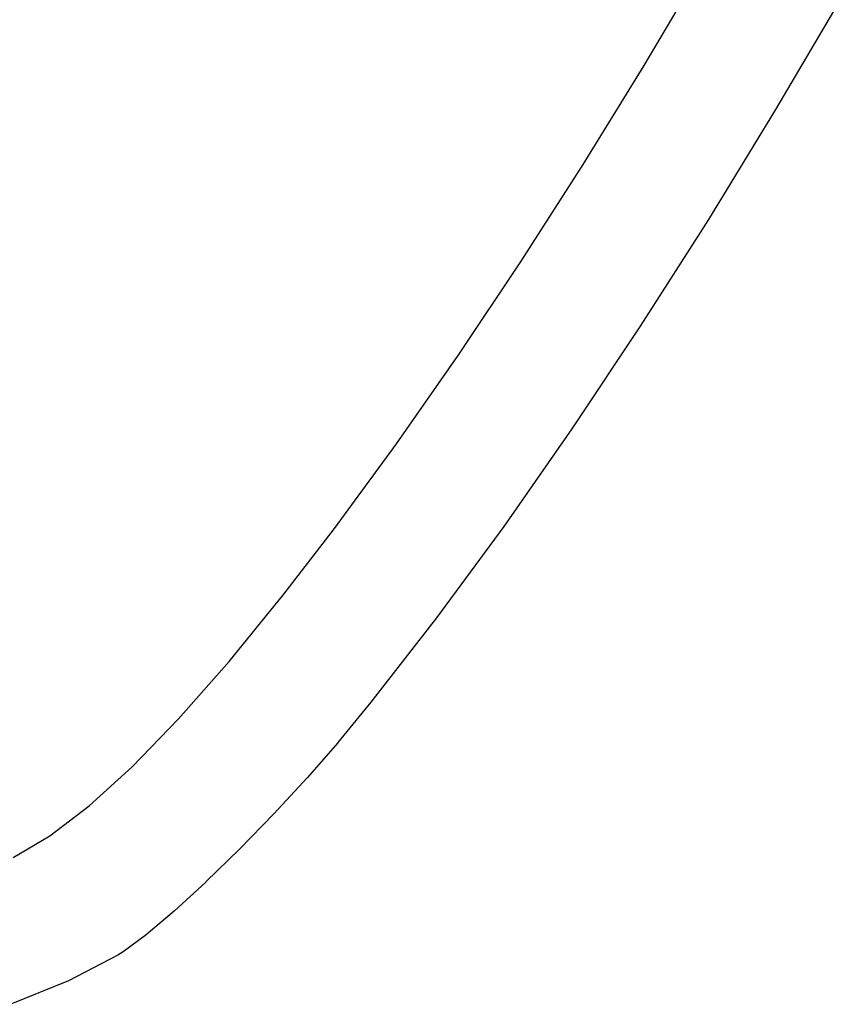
# Model space of a CAD drawing. Extents: x 57.3 to 93.1, y -79.3 to -45.8.
# Tile 20 of 33: x 83.6 to 89.7, y -78.4 to -71. Entities that reach past the tile are written whole.
import ezdxf

# ---------------------------------------------------------------- set-up
doc = ezdxf.new("R2010")
doc.units = 0
doc.header["$MEASUREMENT"] = 0
doc.layers.add('BLACK', color=7, linetype='CONTINUOUS')

msp = doc.modelspace()

# ---------------------------------------------------------------- linework, layer by layer
at = {"layer": 'BLACK', "linetype": 'CONTINUOUS'}
for p, q in [((88.2449, -71.3723), (88.689, -70.6238)), ((89.7124, -70.8696), (89.2233, -71.7008)), ((87.791, -72.1091), (88.2449, -71.3723)), ((89.2233, -71.7009), (88.7232, -72.5178)), ((89.2233, -71.7008), (89.2233, -71.7009)), ((89.2233, -71.7009), (89.2233, -71.7009)), ((89.2233, -71.7009), (89.2233, -71.7009)), ((87.3304, -72.8283), (87.791, -72.1091)), ((88.7231, -72.5179), (88.2164, -73.3126)), ((88.7232, -72.5178), (88.7231, -72.5179)), ((88.7231, -72.5179), (88.7231, -72.5179)), ((88.7231, -72.5179), (88.7231, -72.5179)), ((86.8663, -73.5238), (87.3304, -72.8283)), ((88.2164, -73.3127), (87.7075, -74.0773)), ((88.2164, -73.3126), (88.2164, -73.3126)), ((88.2164, -73.3126), (88.2164, -73.3127)), ((88.2164, -73.3127), (88.2164, -73.3127)), ((86.4018, -74.1894), (86.8663, -73.5238)), ((87.7074, -74.0774), (87.2007, -74.8041)), ((87.7075, -74.0773), (87.7074, -74.0774)), ((87.7074, -74.0774), (87.7074, -74.0774)), ((87.7074, -74.0774), (87.7074, -74.0774)), ((85.9401, -74.8193), (86.4018, -74.1894)), ((85.563, -75.3091), (85.9401, -74.8193)), ((87.2006, -74.8042), (86.7005, -75.485)), ((87.2007, -74.8041), (87.2006, -74.8042)), ((87.2007, -74.8041), (87.2007, -74.8041)), ((87.2007, -74.8041), (87.2007, -74.8041)), ((85.1557, -75.8093), (85.563, -75.3091)), ((86.7005, -75.4851), (86.2114, -76.1123)), ((86.7005, -75.485), (86.7005, -75.4851)), ((86.7005, -75.4851), (86.7005, -75.4851)), ((86.7005, -75.4851), (86.7005, -75.4851)), ((84.78, -76.237), (85.1557, -75.8093)), ((86.2113, -76.1124), (85.964, -76.4133)), ((86.2114, -76.1123), (86.2113, -76.1124)), ((86.2113, -76.1124), (86.2113, -76.1124)), ((86.2113, -76.1124), (86.2113, -76.1124)), ((84.4337, -76.5943), (84.78, -76.237)), ((85.9639, -76.4134), (85.7357, -76.6759)), ((85.964, -76.4133), (85.9639, -76.4134)), ((85.9639, -76.4134), (85.9639, -76.4134)), ((85.964, -76.4133), (85.964, -76.4133)), ((84.1147, -76.8835), (84.4337, -76.5943)), ((85.7356, -76.676), (85.4881, -76.9438)), ((85.7357, -76.6759), (85.7356, -76.6759)), ((85.7356, -76.6759), (85.7356, -76.676)), ((85.7357, -76.6759), (85.7357, -76.6759)), ((83.8207, -77.1069), (84.1147, -76.8835)), ((85.488, -76.9438), (85.2329, -77.2057)), ((85.4881, -76.9438), (85.488, -76.9438)), ((85.488, -76.9438), (85.488, -76.9438)), ((85.4881, -76.9438), (85.4881, -76.9438)), ((83.5495, -77.2669), (83.8207, -77.1069)), ((85.2328, -77.2058), (84.9816, -77.4504)), ((85.2329, -77.2057), (85.2328, -77.2057)), ((85.2328, -77.2057), (85.2328, -77.2058)), ((85.2328, -77.2058), (85.2328, -77.2058)), ((84.9815, -77.4505), (84.7459, -77.6668)), ((84.9816, -77.4504), (84.9815, -77.4505)), ((84.9815, -77.4505), (84.9815, -77.4505)), ((84.9815, -77.4505), (84.9815, -77.4505)), ((84.7458, -77.6669), (84.5374, -77.8435)), ((84.7459, -77.6668), (84.7458, -77.6668)), ((84.7458, -77.6668), (84.7458, -77.6669)), ((84.7458, -77.6669), (84.7458, -77.6669)), ((84.5372, -77.8437), (84.3677, -77.9693)), ((84.5373, -77.8436), (84.5372, -77.8437)), ((84.5374, -77.8435), (84.5373, -77.8436)), ((84.5374, -77.8435), (84.5374, -77.8435)), ((84.3674, -77.9695), (84.328, -77.9944)), ((84.3675, -77.9694), (84.3674, -77.9695)), ((84.3677, -77.9694), (84.3675, -77.9694)), ((84.3677, -77.9693), (84.3677, -77.9694)), ((84.3277, -77.9946), (83.9612, -78.1863)), ((84.3278, -77.9945), (84.3277, -77.9946)), ((84.328, -77.9944), (84.3278, -77.9945)), ((84.328, -77.9944), (84.328, -77.9944)), ((83.9607, -78.1865), (83.532, -78.3609)), ((83.9609, -78.1864), (83.9607, -78.1865)), ((83.9611, -78.1864), (83.9609, -78.1864)), ((83.9612, -78.1863), (83.9611, -78.1864))]:
    msp.add_line(p, q, dxfattribs=at)

doc.saveas('drawing.dxf')
